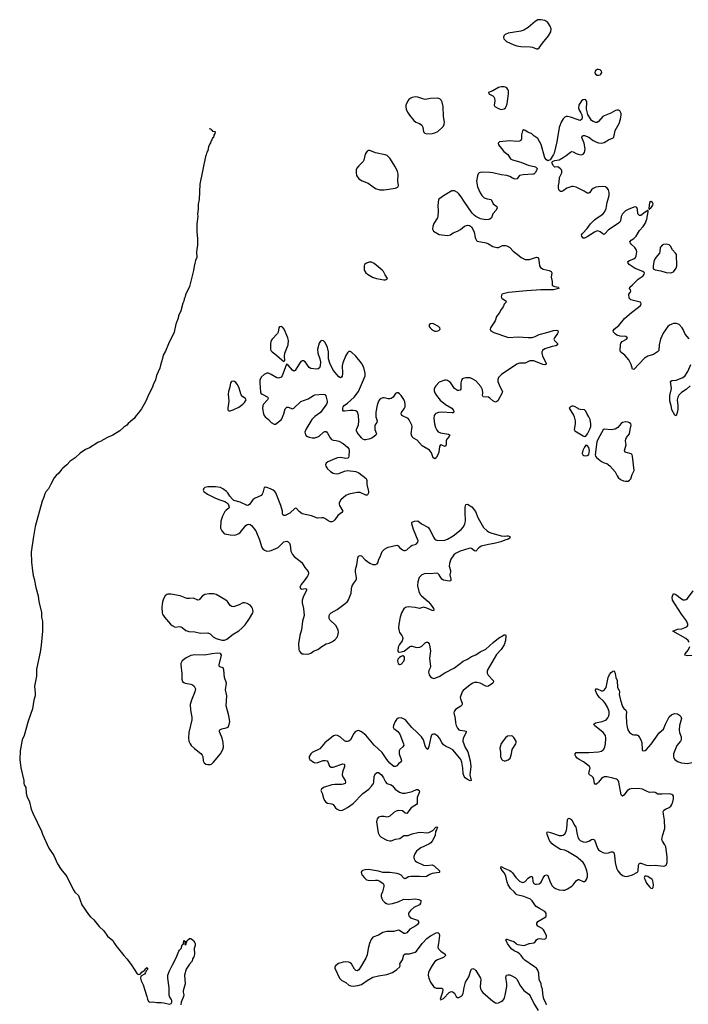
# Model space of a CAD drawing. Header units: inches. Extents: x 1552086 to 1694788, y 812325 to 917226.
# Tile 3 of 109: x 1552086 to 1561561, y 849137 to 863101. Entities that reach past the tile are written whole.
import ezdxf

# ---------------------------------------------------------------- set-up
doc = ezdxf.new("R2010")
doc.units = ezdxf.units.IN
doc.header["$MEASUREMENT"] = 0
for name, color, linetype in [('B5854', 7, 'Continuous'), ('B5855', 7, 'Continuous'), ('B5856', 7, 'Continuous'), ('B5865', 7, 'Continuous'), ('B5866', 7, 'Continuous')]:
    doc.layers.add(name, color=color, linetype=linetype)

msp = doc.modelspace()

# ---------------------------------------------------------------- linework, layer by layer
at = {"layer": 'B5854', "color": 6}
for points, elevation in [([(1553431, 850000), (1553449, 849970), (1553560, 849830), (1553604, 849784), (1553664, 849704), (1553749, 849570), (1553770, 849560), (1553795, 849565), (1553823, 849597), (1553857, 849623), (1553870, 849646), (1553890, 849659), (1553896, 849650), (1553896, 849630), (1553883, 849617), (1553870, 849590), (1553853, 849567), (1553804, 849536), (1553796, 849510), (1553805, 849470), (1553834, 849414), (1553860, 849340), (1553888, 849250), (1553895, 849210), (1553910, 849178), (1553930, 849167), (1553974, 849174), (1554030, 849161), (1554090, 849163), (1554130, 849158), (1554210, 849141), (1554232, 849148), (1554240, 849170), (1554240, 849190), (1554234, 849210), (1554207, 849250), (1554203, 849270), (1554204, 849370), (1554183, 849510), (1554187, 849550), (1554208, 849610), (1554250, 849699), (1554303, 849797), (1554340, 849890), (1554350, 849907), (1554373, 849930), (1554390, 849979), (1554405, 849995), (1554406, 850000)], 700), ([(1554571, 850000), (1554572, 849970), (1554557, 849930), (1554562, 849850), (1554554, 849810), (1554537, 849783), (1554530, 849750), (1554492, 849708), (1554446, 849634), (1554421, 849550), (1554430, 849430), (1554403, 849330), (1554402, 849310), (1554410, 849270), (1554407, 849250), (1554372, 849170), (1554371, 849131)], 700), ([(1554425, 850000), (1554425, 849990), (1554430, 849982), (1554446, 849990), (1554446, 850000)], 700), ([(1557042, 850000), (1557042, 849998), (1557024, 849930), (1557010, 849841), (1556989, 849790), (1556917, 849663), (1556890, 849626), (1556870, 849614), (1556850, 849617), (1556830, 849636), (1556790, 849710), (1556770, 849726), (1556750, 849733), (1556710, 849739), (1556670, 849736), (1556606, 849714), (1556567, 849690), (1556553, 849670), (1556553, 849650), (1556616, 849510), (1556650, 849476), (1556707, 849447), (1556748, 849408), (1556778, 849398), (1556810, 849395), (1556876, 849404), (1556930, 849420), (1557010, 849475), (1557090, 849521), (1557170, 849541), (1557290, 849561), (1557370, 849589), (1557431, 849630), (1557471, 849670), (1557476, 849690), (1557471, 849710), (1557509, 849770), (1557530, 849837), (1557550, 849851), (1557610, 849853), (1557690, 849877), (1557710, 849892), (1557789, 850000)], 800), ([(1558020, 850000), (1558014, 849954), (1558018, 849930), (1558055, 849890), (1558116, 849850), (1558122, 849830), (1558090, 849801), (1558005, 849770), (1557970, 849746), (1557929, 849690), (1557897, 849630), (1557881, 849590), (1557874, 849550), (1557882, 849510), (1557910, 849450), (1557952, 849390), (1557970, 849374), (1557990, 849366), (1558068, 849368), (1558083, 849350), (1558079, 849310), (1558050, 849226), (1558047, 849210), (1558050, 849202), (1558090, 849221), (1558170, 849307), (1558190, 849314), (1558210, 849317), (1558231, 849310), (1558250, 849295), (1558273, 849250), (1558290, 849235), (1558310, 849233), (1558350, 849256), (1558372, 849290), (1558383, 849377), (1558403, 849450), (1558451, 849529), (1558486, 849630), (1558490, 849636), (1558510, 849644), (1558530, 849637), (1558550, 849617), (1558618, 849510), (1558622, 849490), (1558611, 849390), (1558617, 849357), (1558630, 849328), (1558650, 849305), (1558790, 849181), (1558830, 849157), (1558850, 849154), (1558870, 849157), (1558910, 849175), (1558931, 849190), (1558949, 849210), (1558956, 849224), (1558973, 849290), (1558988, 849390), (1558989, 849430), (1558976, 849524), (1558985, 849550), (1559003, 849557), (1559030, 849553), (1559070, 849536), (1559111, 849511), (1559136, 849490), (1559175, 849410), (1559230, 849334), (1559299, 849279), (1559318, 849258), (1559372, 849150), (1559434, 849050)], 800), ([(1559551, 849130), (1559547, 849150), (1559521, 849201), (1559511, 849231), (1559499, 849290), (1559495, 849350), (1559482, 849390), (1559476, 849430), (1559446, 849490), (1559441, 849581), (1559430, 849621), (1559409, 849649), (1559384, 849670), (1559243, 849763), (1559224, 849784), (1559193, 849830), (1559173, 849850), (1559145, 849870), (1559094, 849894), (1559059, 849919), (1559030, 849954), (1558999, 850000)], 800), ([(1559121, 850000), (1559130, 849992), (1559145, 849985), (1559230, 849970), (1559250, 849974), (1559306, 850000)], 800)]:
    msp.add_lwpolyline(points, dxfattribs=dict(at, elevation=elevation))
at = {"layer": 'B5855', "color": 6}
for points, elevation in [([(1554605, 860000), (1554606, 859990), (1554606, 859910), (1554592, 859810), (1554597, 859730), (1554575, 859685), (1554570, 859647), (1554556, 859604), (1554550, 859546), (1554490, 859317), (1554470, 859266), (1554437, 859203), (1554430, 859170), (1554416, 859144), (1554410, 859107), (1554398, 859082), (1554370, 858972), (1554337, 858903), (1554330, 858867), (1554298, 858782), (1554275, 858670), (1554195, 858505), (1554150, 858398), (1554118, 858342), (1554110, 858297), (1554079, 858201), (1554070, 858161), (1554023, 858057), (1554010, 857993), (1553979, 857921), (1553970, 857890), (1553921, 857799), (1553870, 857682), (1553810, 857583), (1553770, 857526), (1553734, 857486), (1553710, 857447), (1553655, 857405), (1553624, 857376), (1553604, 857350), (1553560, 857320), (1553505, 857270), (1553405, 857210), (1553339, 857181), (1553260, 857140), (1553249, 857130), (1553195, 857105), (1553073, 857030), (1553016, 857004), (1552945, 856955), (1552870, 856886), (1552802, 856838), (1552756, 856790), (1552697, 856743), (1552677, 856723), (1552641, 856670), (1552603, 856637), (1552576, 856604), (1552525, 856515), (1552496, 856450), (1552456, 856404), (1552443, 856377), (1552430, 856330), (1552405, 856275), (1552305, 855915), (1552275, 855745), (1552249, 855550), (1552254, 855410), (1552266, 855286), (1552278, 855218), (1552293, 855170), (1552314, 855050), (1552349, 854930), (1552356, 854850), (1552394, 854694), (1552397, 854630), (1552408, 854570), (1552407, 854430), (1552390, 854230), (1552378, 854130), (1552326, 853890), (1552322, 853790), (1552297, 853650), (1552306, 853550), (1552303, 853510), (1552286, 853450), (1552267, 853330), (1552205, 853155), (1552148, 852950), (1552122, 852890), (1552090, 852730), (1552086, 852610), (1552103, 852490), (1552143, 852310), (1552143, 852270), (1552149, 852250), (1552172, 852210), (1552177, 852130), (1552188, 852090), (1552223, 852010), (1552250, 851906), (1552270, 851850), (1552394, 851594), (1552408, 851548), (1552500, 851350), (1552570, 851250), (1552623, 851130), (1552672, 851050), (1552752, 850952), (1552844, 850764), (1552869, 850729), (1552919, 850679), (1552966, 850550), (1553061, 850410), (1553090, 850377), (1553136, 850336), (1553210, 850241), (1553278, 850178), (1553330, 850103), (1553404, 850044), (1553431, 850000)], 700), ([(1558546, 860000), (1558561, 859970), (1558570, 859961), (1558696, 859936), (1558730, 859922), (1558790, 859886), (1558849, 859869), (1558870, 859871), (1558930, 859897), (1558970, 859898), (1558990, 859893), (1559030, 859869), (1559077, 859817), (1559137, 859777), (1559191, 859730), (1559210, 859717), (1559250, 859702), (1559310, 859701), (1559410, 859734), (1559427, 859730), (1559436, 859716), (1559442, 859690), (1559451, 859611), (1559467, 859587), (1559505, 859565), (1559590, 859543), (1559618, 859530), (1559626, 859510), (1559620, 859450), (1559630, 859390), (1559630, 859330), (1559670, 859317), (1559718, 859310), (1559724, 859304), (1559728, 859290), (1559650, 859268), (1559470, 859268), (1559270, 859254), (1559011, 859230), (1558921, 859210), (1558911, 859170), (1558921, 859150), (1558978, 859110), (1558976, 859090), (1558952, 859068), (1558937, 859030), (1558909, 858990), (1558883, 858937), (1558842, 858890), (1558822, 858830), (1558757, 858730), (1558753, 858710), (1558765, 858690), (1558807, 858667), (1559013, 858593), (1559150, 858603), (1559290, 858594), (1559350, 858596), (1559390, 858609), (1559450, 858637), (1559556, 858664), (1559650, 858693), (1559690, 858699), (1559712, 858692), (1559717, 858670), (1559709, 858650), (1559664, 858590), (1559655, 858570), (1559664, 858550), (1559706, 858510), (1559709, 858490), (1559685, 858475), (1559630, 858467), (1559528, 858432), (1559497, 858410), (1559485, 858390), (1559484, 858370), (1559494, 858330), (1559549, 858230), (1559546, 858214), (1559530, 858208), (1559501, 858210), (1559370, 858264), (1559316, 858264), (1559250, 858232), (1559170, 858229), (1559130, 858214), (1558913, 858067), (1558873, 858027), (1558863, 857997), (1558862, 857970), (1558890, 857897), (1558927, 857830), (1558925, 857810), (1558862, 857698), (1558850, 857685), (1558830, 857679), (1558810, 857684), (1558790, 857697), (1558750, 857734), (1558730, 857746), (1558654, 857754), (1558645, 857770), (1558650, 857810), (1558646, 857850), (1558620, 857900), (1558550, 857980), (1558510, 858004), (1558470, 858021), (1558410, 858024), (1558370, 858013), (1558357, 858003), (1558348, 857990), (1558338, 857950), (1558338, 857862), (1558330, 857846), (1558310, 857840), (1558290, 857844), (1558250, 857872), (1558190, 857957), (1558150, 857984), (1558130, 857991), (1558110, 857991), (1558030, 857962), (1557985, 857910), (1557961, 857870), (1557959, 857839), (1557969, 857810), (1557995, 857770), (1558047, 857707), (1558122, 857642), (1558210, 857590), (1558230, 857570), (1558237, 857543), (1558233, 857527), (1558216, 857524), (1558070, 857533), (1558019, 857530), (1557984, 857516), (1557972, 857508), (1557962, 857490), (1557955, 857450), (1557966, 857370), (1557978, 857318), (1557998, 857278), (1558018, 857258), (1558050, 857243), (1558163, 857223), (1558182, 857210), (1558172, 857190), (1558140, 857150), (1558131, 857130), (1558129, 857071), (1558123, 857057), (1558110, 857048), (1558070, 857068), (1558050, 857070), (1558033, 857050), (1558024, 856970), (1558014, 856930), (1557990, 856886), (1557970, 856875), (1557947, 856887), (1557920, 856960), (1557895, 856995), (1557790, 857058), (1557717, 857137), (1557666, 857166), (1557647, 857187), (1557635, 857230), (1557646, 857330), (1557643, 857350), (1557626, 857390), (1557606, 857426), (1557590, 857445), (1557510, 857484), (1557502, 857490), (1557491, 857510), (1557495, 857530), (1557541, 857590), (1557547, 857610), (1557549, 857650), (1557543, 857683), (1557530, 857713), (1557490, 857771), (1557470, 857795), (1557450, 857809), (1557430, 857811), (1557410, 857799), (1557378, 857750), (1557350, 857728), (1557330, 857722), (1557310, 857724), (1557250, 857739), (1557230, 857739), (1557210, 857731), (1557185, 857710), (1557170, 857689), (1557150, 857636), (1557133, 857533), (1557133, 857470), (1557153, 857410), (1557149, 857390), (1557121, 857350), (1557117, 857330), (1557121, 857290), (1557142, 857230), (1557134, 857210), (1557076, 857164), (1557033, 857150), (1556990, 857143), (1556970, 857145), (1556950, 857153), (1556929, 857169), (1556868, 857248), (1556858, 857270), (1556858, 857290), (1556885, 857355), (1556892, 857408), (1556888, 857488), (1556874, 857534), (1556850, 857553), (1556810, 857560), (1556770, 857561), (1556690, 857547), (1556675, 857550), (1556665, 857565), (1556664, 857590), (1556668, 857610), (1556683, 857630), (1556730, 857664), (1556825, 857750), (1556887, 857830), (1556974, 858026), (1556982, 858050), (1556982, 858090), (1556961, 858170), (1556929, 858230), (1556850, 858331), (1556790, 858386), (1556770, 858396), (1556750, 858395), (1556730, 858375), (1556710, 858339), (1556664, 858236), (1556658, 858190), (1556660, 858090), (1556654, 858046), (1556647, 858033), (1556630, 858024), (1556610, 858034), (1556530, 858130), (1556480, 858230), (1556464, 858290), (1556460, 858390), (1556450, 858453), (1556430, 858497), (1556410, 858527), (1556390, 858546), (1556370, 858551), (1556350, 858542), (1556330, 858513), (1556308, 858430), (1556310, 858370), (1556341, 858290), (1556349, 858250), (1556344, 858190), (1556334, 858166), (1556315, 858150), (1556290, 858147), (1556210, 858153), (1556188, 858168), (1556130, 858249), (1556110, 858264), (1556090, 858265), (1556070, 858252), (1556050, 858227), (1555990, 858125), (1555970, 858117), (1555950, 858129), (1555890, 858200), (1555865, 858215), (1555805, 858050), (1555789, 858031), (1555770, 858020), (1555750, 858017), (1555730, 858022), (1555650, 858071), (1555610, 858086), (1555590, 858086), (1555550, 858070), (1555506, 858030), (1555490, 857990), (1555487, 857950), (1555498, 857818), (1555505, 857805), (1555523, 857790), (1555602, 857750), (1555609, 857730), (1555596, 857710), (1555540, 857650), (1555531, 857630), (1555527, 857587), (1555541, 857510), (1555549, 857489), (1555564, 857470), (1555611, 857431), (1555650, 857389), (1555690, 857364), (1555710, 857363), (1555790, 857424), (1555801, 857439), (1555830, 857512), (1555850, 857581), (1555870, 857604), (1555890, 857604), (1555950, 857584), (1555970, 857592), (1556070, 857685), (1556174, 857726), (1556250, 857773), (1556270, 857779), (1556388, 857788), (1556410, 857785), (1556425, 857765), (1556441, 857690), (1556441, 857670), (1556432, 857650), (1556350, 857531), (1556270, 857475), (1556227, 857430), (1556140, 857290), (1556128, 857250), (1556134, 857214), (1556150, 857197), (1556190, 857179), (1556230, 857169), (1556270, 857169), (1556310, 857183), (1556330, 857196), (1556390, 857252), (1556410, 857260), (1556430, 857260), (1556450, 857236), (1556484, 857170), (1556506, 857146), (1556530, 857137), (1556573, 857133), (1556610, 857123), (1556670, 857090), (1556730, 857039), (1556750, 857013), (1556755, 856990), (1556750, 856910), (1556746, 856894), (1556737, 856883), (1556710, 856877), (1556630, 856890), (1556590, 856886), (1556550, 856875), (1556454, 856830), (1556427, 856810), (1556419, 856790), (1556424, 856770), (1556450, 856733), (1556490, 856694), (1556530, 856672), (1556570, 856659), (1556610, 856663), (1556690, 856698), (1556730, 856706), (1556850, 856695), (1556890, 856677), (1556994, 856594), (1557002, 856582), (1557007, 856567), (1557006, 856510), (1557030, 856410), (1557028, 856390), (1557016, 856364), (1557010, 856359), (1556990, 856359), (1556910, 856395), (1556870, 856398), (1556750, 856374), (1556707, 856353), (1556639, 856290), (1556614, 856250), (1556612, 856230), (1556618, 856210), (1556663, 856130), (1556653, 856110), (1556614, 856086), (1556595, 856070), (1556553, 856007), (1556535, 855990), (1556510, 855982), (1556490, 855982), (1556468, 855990), (1556410, 856027), (1556390, 856035), (1556370, 856038), (1556306, 856034), (1556223, 856063), (1556090, 856095), (1556045, 856125), (1556010, 856171), (1555990, 856175), (1555916, 856104), (1555850, 856070), (1555828, 856068), (1555817, 856077), (1555811, 856090), (1555808, 856130), (1555786, 856210), (1555718, 856390), (1555703, 856410), (1555679, 856430), (1555641, 856450), (1555590, 856468), (1555568, 856472), (1555550, 856465), (1555530, 856390), (1555522, 856370), (1555508, 856352), (1555415, 856310), (1555390, 856293), (1555369, 856270), (1555349, 856231), (1555330, 856215), (1555310, 856212), (1555210, 856257), (1555122, 856282), (1555100, 856300), (1555062, 856342), (1555034, 856390), (1555017, 856410), (1554963, 856450), (1554930, 856465), (1554863, 856477), (1554750, 856476), (1554710, 856465), (1554692, 856450), (1554690, 856442), (1554688, 856430), (1554697, 856410), (1554747, 856370), (1554850, 856319), (1554910, 856295), (1554991, 856270), (1555015, 856255), (1555036, 856236), (1555043, 856223), (1555056, 856190), (1555050, 856175), (1555013, 856147), (1554994, 856126), (1554961, 856059), (1554938, 855990), (1554933, 855890), (1554952, 855850), (1554979, 855819), (1554995, 855810), (1555070, 855794), (1555130, 855791), (1555161, 855799), (1555190, 855813), (1555210, 855830), (1555290, 855928), (1555310, 855940), (1555330, 855945), (1555350, 855942), (1555370, 855930), (1555433, 855853), (1555484, 855724), (1555517, 855617), (1555530, 855596), (1555556, 855576), (1555590, 855566), (1555630, 855569), (1555650, 855575), (1555750, 855617), (1555830, 855694), (1555850, 855703), (1555870, 855704), (1555890, 855695), (1555910, 855675), (1555921, 855650), (1555930, 855564), (1555950, 855518), (1555975, 855490), (1556082, 855402), (1556126, 855330), (1556174, 855274), (1556180, 855250), (1556176, 855230), (1556166, 855210), (1556118, 855142), (1556074, 855090), (1556063, 855070), (1556058, 855050), (1556070, 855031), (1556086, 855026), (1556130, 855033), (1556150, 855030), (1556150, 855009), (1556103, 854910), (1556091, 854870), (1556091, 854830), (1556110, 854750), (1556119, 854650), (1556094, 854570), (1556080, 854450), (1556054, 854370), (1556039, 854250), (1556040, 854170), (1556048, 854150), (1556070, 854124), (1556090, 854110), (1556108, 854108), (1556170, 854104), (1556190, 854106), (1556210, 854115), (1556250, 854144), (1556312, 854170), (1556370, 854213), (1556430, 854248), (1556470, 854260), (1556517, 854283), (1556550, 854305), (1556589, 854351), (1556606, 854410), (1556599, 854450), (1556565, 854510), (1556480, 854590), (1556471, 854610), (1556470, 854650), (1556479, 854670), (1556501, 854690), (1556585, 854735), (1556700, 854820), (1556730, 854848), (1556747, 854873), (1556785, 854970), (1556790, 855030), (1556799, 855070), (1556819, 855110), (1556850, 855150), (1556858, 855170), (1556860, 855190), (1556847, 855267), (1556846, 855306), (1556863, 855370), (1556880, 855470), (1556888, 855492), (1556910, 855501), (1556930, 855496), (1556981, 855441), (1557050, 855392), (1557090, 855376), (1557130, 855373), (1557150, 855384), (1557160, 855400), (1557176, 855450), (1557196, 855484), (1557223, 855557), (1557257, 855590), (1557289, 855611), (1557310, 855619), (1557430, 855647), (1557450, 855639), (1557475, 855610), (1557510, 855581), (1557530, 855572), (1557550, 855572), (1557570, 855581), (1557630, 855637), (1557650, 855648), (1557690, 855657), (1557710, 855669), (1557730, 855690), (1557733, 855710), (1557667, 855870), (1557643, 855950), (1557643, 855970), (1557650, 855977), (1557682, 855990), (1557730, 855994), (1557782, 855950), (1557870, 855902), (1557899, 855870), (1557950, 855763), (1557970, 855733), (1557983, 855723), (1558010, 855715), (1558110, 855718), (1558150, 855734), (1558230, 855781), (1558340, 855870), (1558375, 855910), (1558395, 855950), (1558403, 855990), (1558397, 856123), (1558400, 856190), (1558410, 856224), (1558430, 856229), (1558492, 856192), (1558545, 856125), (1558579, 856039), (1558600, 856000), (1558661, 855901), (1558710, 855851), (1558730, 855837), (1558764, 855824), (1558910, 855783), (1558950, 855778), (1558990, 855782), (1559010, 855780), (1559033, 855770), (1559030, 855750), (1559010, 855733), (1558959, 855721), (1558903, 855697), (1558810, 855672), (1558730, 855659), (1558626, 855634), (1558592, 855610), (1558550, 855563), (1558530, 855567), (1558490, 855600), (1558470, 855604), (1558450, 855602), (1558330, 855564), (1558261, 855530), (1558238, 855510), (1558197, 855450), (1558176, 855390), (1558173, 855350), (1558191, 855290), (1558191, 855270), (1558180, 855230), (1558194, 855166), (1558195, 855150), (1558190, 855141), (1558170, 855140), (1558090, 855152), (1558070, 855166), (1558030, 855230), (1558010, 855247), (1557990, 855252), (1557910, 855242), (1557830, 855246), (1557786, 855230), (1557749, 855190), (1557729, 855129), (1557723, 855070), (1557741, 854990), (1557763, 854950), (1557781, 854930), (1557875, 854850), (1557909, 854810), (1557948, 854750), (1557955, 854725), (1557950, 854717), (1557930, 854721), (1557855, 854755), (1557810, 854768), (1557750, 854752), (1557690, 854765), (1557590, 854772), (1557555, 854765), (1557530, 854747), (1557499, 854690), (1557479, 854630), (1557460, 854530), (1557456, 854476), (1557462, 854430), (1557470, 854410), (1557500, 854370), (1557510, 854350), (1557514, 854326), (1557506, 854294), (1557470, 854242), (1557450, 854200), (1557443, 854150), (1557450, 854137), (1557470, 854130), (1557533, 854147), (1557610, 854209), (1557630, 854215), (1557650, 854215), (1557710, 854197), (1557758, 854202), (1557784, 854216), (1557830, 854263), (1557850, 854274), (1557870, 854273), (1557887, 854250), (1557894, 854230), (1557906, 854150), (1557893, 854047), (1557906, 853930), (1557903, 853910), (1557884, 853870), (1557880, 853850), (1557883, 853830), (1557889, 853810), (1557910, 853781), (1557930, 853766), (1557950, 853760), (1557970, 853761), (1558030, 853785), (1558110, 853838), (1558250, 853908), (1558370, 854004), (1558430, 854030), (1558489, 854071), (1558550, 854095), (1558610, 854138), (1558690, 854176), (1558794, 854270), (1558870, 854329), (1558950, 854375), (1558970, 854375), (1558974, 854370), (1558970, 854297), (1558950, 854234), (1558908, 854170), (1558844, 854096), (1558712, 853870), (1558709, 853850), (1558712, 853832), (1558724, 853804), (1558794, 853730), (1558801, 853710), (1558792, 853690), (1558730, 853650), (1558710, 853646), (1558690, 853651), (1558610, 853690), (1558570, 853702), (1558530, 853700), (1558510, 853694), (1558471, 853669), (1558370, 853590), (1558357, 853570), (1558329, 853490), (1558331, 853470), (1558356, 853410), (1558356, 853390), (1558350, 853379), (1558336, 853364), (1558263, 853317), (1558241, 853290), (1558238, 853270), (1558258, 853190), (1558262, 853130), (1558273, 853090), (1558290, 853054), (1558310, 853032), (1558325, 853025), (1558396, 853016), (1558412, 853010), (1558411, 852990), (1558370, 852910), (1558368, 852870), (1558399, 852779), (1558437, 852717), (1558472, 852592), (1558481, 852510), (1558466, 852390), (1558485, 852310), (1558470, 852305), (1558430, 852325), (1558399, 852350), (1558385, 852370), (1558373, 852410), (1558365, 852485), (1558350, 852570), (1558337, 852610), (1558324, 852630), (1558224, 852744), (1558190, 852766), (1558119, 852799), (1558090, 852819), (1558068, 852848), (1558036, 852910), (1558010, 852941), (1557970, 852967), (1557950, 852970), (1557934, 852966), (1557924, 852956), (1557912, 852928), (1557885, 852795), (1557870, 852751), (1557850, 852763), (1557846, 852770), (1557830, 852804), (1557807, 852887), (1557779, 852930), (1557721, 852990), (1557642, 853062), (1557573, 853150), (1557553, 853170), (1557527, 853187), (1557490, 853198), (1557450, 853194), (1557424, 853176), (1557405, 853150), (1557381, 853090), (1557380, 853070), (1557389, 853050), (1557445, 853005), (1557471, 852970), (1557527, 852830), (1557528, 852812), (1557517, 852790), (1557472, 852750), (1557463, 852730), (1557465, 852690), (1557493, 852610), (1557496, 852590), (1557483, 852570), (1557454, 852546), (1557430, 852517), (1557412, 852508), (1557390, 852511), (1557370, 852524), (1557330, 852559), (1557289, 852609), (1557225, 852710), (1557111, 852811), (1556990, 852954), (1556930, 853002), (1556890, 853019), (1556870, 853018), (1556840, 853000), (1556822, 852978), (1556774, 852890), (1556750, 852870), (1556730, 852864), (1556710, 852865), (1556690, 852876), (1556630, 852924), (1556590, 852948), (1556566, 852954), (1556535, 852945), (1556410, 852847), (1556338, 852762), (1556231, 852709), (1556211, 852690), (1556189, 852650), (1556187, 852630), (1556197, 852610), (1556250, 852570), (1556270, 852562), (1556310, 852567), (1556387, 852593), (1556416, 852596), (1556441, 852590), (1556454, 852574), (1556475, 852515), (1556499, 852499), (1556530, 852500), (1556666, 852546), (1556683, 852543), (1556690, 852537), (1556689, 852510), (1556659, 852430), (1556654, 852390), (1556663, 852363), (1556697, 852310), (1556704, 852290), (1556700, 852270), (1556670, 852257), (1556650, 852253), (1556550, 852256), (1556510, 852250), (1556391, 852210), (1556361, 852190), (1556354, 852170), (1556374, 852134), (1556390, 852063), (1556407, 852027), (1556425, 852005), (1556450, 851988), (1556510, 851981), (1556530, 851972), (1556563, 851923), (1556585, 851905), (1556612, 851892), (1556650, 851888), (1556690, 851903), (1556730, 851927), (1556810, 851987), (1556951, 852129), (1557032, 852188), (1557071, 852230), (1557099, 852270), (1557105, 852290), (1557110, 852370), (1557129, 852410), (1557150, 852426), (1557170, 852425), (1557211, 852390), (1557243, 852350), (1557271, 852291), (1557290, 852270), (1557351, 852250), (1557370, 852235), (1557407, 852187), (1557470, 852145), (1557510, 852132), (1557550, 852130), (1557650, 852155), (1557710, 852185), (1557730, 852184), (1557745, 852170), (1557751, 852150), (1557721, 852070), (1557717, 851983), (1557708, 851970), (1557636, 851924), (1557570, 851845), (1557550, 851849), (1557510, 851882), (1557450, 851884), (1557423, 851877), (1557390, 851858), (1557330, 851806), (1557310, 851796), (1557290, 851793), (1557250, 851801), (1557210, 851802), (1557173, 851790), (1557153, 851770), (1557145, 851750), (1557144, 851724), (1557168, 851570), (1557186, 851530), (1557210, 851507), (1557290, 851467), (1557330, 851454), (1557350, 851454), (1557410, 851478), (1557475, 851490), (1557531, 851529), (1557590, 851532), (1557646, 851554), (1557730, 851574), (1557770, 851577), (1557850, 851568), (1557885, 851575), (1557939, 851601), (1557984, 851650), (1557994, 851654), (1558007, 851650), (1557993, 851610), (1557980, 851590), (1557976, 851530), (1557931, 851450), (1557912, 851428), (1557885, 851410), (1557770, 851356), (1557732, 851330), (1557711, 851310), (1557684, 851270), (1557672, 851232), (1557672, 851212), (1557690, 851173), (1557710, 851156), (1557810, 851112), (1557850, 851105), (1557930, 851114), (1557962, 851102), (1558033, 851030), (1558036, 851010), (1558032, 851008), (1557930, 850992), (1557900, 850980), (1557851, 850949), (1557830, 850944), (1557750, 850952), (1557629, 850951), (1557596, 850944), (1557550, 850917), (1557530, 850927), (1557490, 850970), (1557465, 850985), (1557434, 850994), (1557333, 851007), (1557230, 851008), (1557170, 851025), (1557030, 851051), (1556975, 851045), (1556946, 851034), (1556936, 851024), (1556927, 851010), (1556929, 850990), (1556937, 850970), (1556970, 850929), (1557003, 850903), (1557050, 850891), (1557130, 850900), (1557156, 850896), (1557190, 850883), (1557235, 850850), (1557246, 850830), (1557245, 850810), (1557226, 850734), (1557209, 850690), (1557208, 850668), (1557217, 850637), (1557233, 850610), (1557261, 850581), (1557286, 850566), (1557310, 850559), (1557370, 850567), (1557450, 850591), (1557530, 850629), (1557590, 850626), (1557692, 850632), (1557744, 850624), (1557770, 850611), (1557772, 850590), (1557765, 850570), (1557750, 850550), (1557672, 850508), (1557623, 850470), (1557597, 850430), (1557594, 850410), (1557599, 850390), (1557625, 850365), (1557724, 850330), (1557740, 850310), (1557740, 850290), (1557724, 850270), (1557698, 850250), (1557615, 850205), (1557571, 850149), (1557550, 850140), (1557530, 850143), (1557470, 850183), (1557450, 850188), (1557390, 850169), (1557290, 850170), (1557230, 850155), (1557170, 850120), (1557092, 850088), (1557065, 850055), (1557042, 850000)], 800), ([(1560000, 857585), (1559950, 857615), (1559930, 857622), (1559910, 857620), (1559890, 857613), (1559875, 857590), (1559934, 857494), (1559944, 857470), (1559956, 857410), (1559958, 857370), (1559942, 857290), (1559955, 857270), (1560000, 857242)], 900), ([(1560000, 852620), (1559987, 852630), (1559969, 852650), (1559960, 852670), (1559956, 852690), (1559972, 852708), (1560000, 852708)], 800), ([(1560000, 851210), (1559990, 851218), (1559850, 851306), (1559810, 851322), (1559750, 851335), (1559659, 851390), (1559630, 851415), (1559601, 851450), (1559589, 851470), (1559561, 851550), (1559556, 851570), (1559561, 851579), (1559576, 851584), (1559610, 851576), (1559730, 851529), (1559770, 851529), (1559790, 851538), (1559810, 851556), (1559831, 851590), (1559839, 851630), (1559848, 851752), (1559854, 851766), (1559870, 851775), (1559890, 851770), (1559910, 851753), (1559944, 851684), (1559966, 851650), (1559974, 851630), (1559982, 851570), (1559996, 851510), (1560000, 851501)], 800), ([(1559306, 850000), (1559310, 850002), (1559372, 850008), (1559390, 850023), (1559408, 850052), (1559430, 850067), (1559451, 850071), (1559517, 850063), (1559541, 850070), (1559552, 850088), (1559551, 850109), (1559523, 850170), (1559510, 850192), (1559490, 850212), (1559427, 850247), (1559413, 850270), (1559413, 850290), (1559429, 850311), (1559540, 850380), (1559548, 850392), (1559548, 850430), (1559530, 850455), (1559454, 850494), (1559405, 850525), (1559386, 850546), (1559350, 850605), (1559323, 850630), (1559230, 850665), (1559133, 850690), (1559120, 850700), (1559094, 850734), (1559042, 850782), (1559007, 850830), (1558993, 850870), (1558976, 850956), (1558956, 850996), (1558927, 851030), (1558906, 851070), (1558907, 851090), (1558961, 851061), (1559030, 851035), (1559050, 851022), (1559070, 851002), (1559116, 850936), (1559145, 850905), (1559170, 850884), (1559210, 850866), (1559230, 850868), (1559250, 850880), (1559290, 850928), (1559310, 850942), (1559330, 850951), (1559342, 850950), (1559350, 850948), (1559355, 850935), (1559358, 850878), (1559371, 850851), (1559390, 850841), (1559410, 850839), (1559450, 850846), (1559478, 850870), (1559505, 850930), (1559530, 850963), (1559554, 850974), (1559570, 850963), (1559602, 850870), (1559630, 850819), (1559650, 850799), (1559680, 850780), (1559730, 850762), (1559790, 850756), (1559810, 850758), (1559850, 850773), (1559910, 850812), (1559929, 850831), (1559970, 850888), (1559990, 850904), (1560000, 850905)], 800), ([(1557789, 850000), (1557797, 850010), (1557856, 850070), (1557910, 850110), (1557990, 850152), (1558010, 850156), (1558030, 850139), (1558034, 850114), (1558020, 850000)], 800), ([(1554406, 850000), (1554410, 850041), (1554434, 850030), (1554425, 850010), (1554425, 850000)], 700), ([(1554446, 850000), (1554446, 850014), (1554450, 850014), (1554458, 850042), (1554490, 850072), (1554510, 850072), (1554530, 850058), (1554550, 850041), (1554570, 850010), (1554571, 850000)], 700), ([(1558999, 850000), (1558993, 850010), (1558975, 850050), (1558980, 850060), (1558990, 850063), (1559041, 850041), (1559090, 850028), (1559121, 850000)], 800)]:
    msp.add_lwpolyline(points, dxfattribs=dict(at, elevation=elevation))
for points, elevation in [([(1557039, 859661), (1557000, 859650), (1556974, 859630), (1556968, 859610), (1556966, 859550), (1556991, 859510), (1557013, 859490), (1557086, 859450), (1557144, 859430), (1557247, 859413), (1557270, 859414), (1557290, 859421), (1557299, 859430), (1557263, 859483), (1557241, 859530), (1557223, 859550), (1557110, 859644), (1557070, 859660)], 800), ([(1557930, 858792), (1557907, 858790), (1557890, 858775), (1557889, 858750), (1557902, 858730), (1557922, 858710), (1557950, 858692), (1557970, 858686), (1557990, 858684), (1558010, 858688), (1558026, 858694), (1558044, 858710), (1558042, 858730), (1558021, 858750), (1557950, 858787)], 800), ([(1555790, 858751), (1555770, 858746), (1555758, 858730), (1555749, 858670), (1555741, 858650), (1555665, 858570), (1555651, 858550), (1555642, 858510), (1555641, 858430), (1555646, 858410), (1555662, 858390), (1555702, 858362), (1555830, 858255), (1555839, 858261), (1555842, 858270), (1555838, 858330), (1555844, 858370), (1555891, 858490), (1555897, 858550), (1555888, 858590), (1555836, 858710), (1555810, 858741)], 800), ([(1555110, 857975), (1555088, 857972), (1555075, 857950), (1555066, 857890), (1555043, 857830), (1555041, 857790), (1555048, 857692), (1555035, 857590), (1555036, 857570), (1555050, 857556), (1555070, 857556), (1555110, 857566), (1555190, 857608), (1555250, 857649), (1555271, 857670), (1555293, 857710), (1555286, 857730), (1555250, 857753), (1555223, 857783), (1555190, 857890), (1555170, 857931), (1555150, 857957), (1555130, 857970)], 800), ([(1554770, 854961), (1554710, 854950), (1554670, 854926), (1554630, 854872), (1554610, 854869), (1554550, 854895), (1554490, 854891), (1554454, 854894), (1554359, 854930), (1554230, 854956), (1554185, 854955), (1554170, 854950), (1554147, 854930), (1554123, 854890), (1554110, 854844), (1554100, 854770), (1554105, 854690), (1554110, 854670), (1554137, 854630), (1554223, 854530), (1554246, 854510), (1554290, 854488), (1554350, 854495), (1554370, 854493), (1554390, 854482), (1554440, 854440), (1554484, 854424), (1554570, 854421), (1554650, 854403), (1554750, 854406), (1554786, 854390), (1554828, 854348), (1554870, 854324), (1554950, 854302), (1554990, 854302), (1555022, 854318), (1555110, 854386), (1555190, 854432), (1555236, 854470), (1555279, 854521), (1555342, 854610), (1555388, 854690), (1555393, 854707), (1555392, 854730), (1555386, 854750), (1555376, 854770), (1555350, 854799), (1555310, 854821), (1555270, 854832), (1555250, 854829), (1555197, 854803), (1555130, 854780), (1555110, 854775), (1555090, 854778), (1555070, 854794), (1555033, 854850), (1555009, 854869), (1554870, 854949), (1554830, 854959)], 800), ([(1554890, 854119), (1554810, 854110), (1554710, 854090), (1554570, 854092), (1554510, 854082), (1554443, 854050), (1554390, 854010), (1554370, 853970), (1554368, 853950), (1554384, 853830), (1554383, 853750), (1554394, 853714), (1554410, 853699), (1554431, 853691), (1554510, 853679), (1554535, 853670), (1554558, 853650), (1554575, 853610), (1554569, 853570), (1554520, 853450), (1554504, 853390), (1554505, 853310), (1554525, 853210), (1554526, 853170), (1554483, 852990), (1554477, 852917), (1554483, 852870), (1554501, 852830), (1554516, 852810), (1554564, 852764), (1554653, 852693), (1554673, 852670), (1554682, 852650), (1554688, 852588), (1554700, 852560), (1554722, 852542), (1554750, 852536), (1554790, 852539), (1554810, 852547), (1554833, 852570), (1554932, 852690), (1554963, 852750), (1554974, 852786), (1554971, 852850), (1554957, 852910), (1554921, 852990), (1554915, 853010), (1554921, 853030), (1554950, 853046), (1555010, 853056), (1555038, 853070), (1555056, 853104), (1555062, 853150), (1555049, 853230), (1555010, 853370), (1555022, 853510), (1555003, 853597), (1555015, 853690), (1554990, 853770), (1554981, 853881), (1554970, 853909), (1554924, 853924), (1554915, 853935), (1554911, 853950), (1554944, 854090), (1554931, 854111)], 800), ([(1557510, 854079), (1557490, 854072), (1557470, 854058), (1557447, 854030), (1557441, 854010), (1557450, 853970), (1557470, 853955), (1557490, 853960), (1557530, 854004), (1557541, 854030), (1557539, 854059), (1557530, 854074), (1557518, 854078)], 800), ([(1559050, 852947), (1559001, 852939), (1558970, 852918), (1558910, 852836), (1558890, 852770), (1558902, 852710), (1558898, 852650), (1558915, 852615), (1558930, 852600), (1558952, 852592), (1558970, 852590), (1559010, 852605), (1559035, 852630), (1559054, 852690), (1559064, 852750), (1559116, 852830), (1559122, 852850), (1559121, 852870), (1559090, 852921), (1559070, 852941)], 900)]:
    msp.add_lwpolyline(points, close=True, dxfattribs=dict(at, elevation=elevation))
at = {"layer": 'B5856', "color": 6, "elevation": 800}
for points in [[(1559470, 863101), (1559430, 863098), (1559390, 863074), (1559290, 862990), (1559230, 862951), (1559190, 862938), (1559010, 862910), (1558966, 862890), (1558946, 862870), (1558940, 862850), (1558947, 862830), (1558985, 862790), (1559090, 862744), (1559130, 862732), (1559190, 862723), (1559318, 862718), (1559352, 862712), (1559409, 862690), (1559430, 862688), (1559450, 862703), (1559493, 862770), (1559579, 862870), (1559612, 862930), (1559616, 862970), (1559606, 863010), (1559570, 863059), (1559526, 863090)], [(1558950, 862151), (1558910, 862150), (1558870, 862138), (1558790, 862093), (1558728, 862070), (1558734, 862050), (1558790, 862022), (1558807, 862007), (1558817, 861990), (1558820, 861950), (1558810, 861890), (1558821, 861870), (1558870, 861840), (1558910, 861828), (1558950, 861837), (1558970, 861850), (1558982, 861870), (1558992, 861908), (1559012, 862050), (1559013, 862090), (1559006, 862110), (1558990, 862133), (1558970, 862146)], [(1557690, 862007), (1557650, 862000), (1557627, 861990), (1557601, 861970), (1557585, 861950), (1557560, 861890), (1557557, 861863), (1557561, 861830), (1557583, 861790), (1557610, 861746), (1557672, 861670), (1557698, 861650), (1557750, 861628), (1557784, 861604), (1557797, 861577), (1557809, 861510), (1557826, 861490), (1557850, 861481), (1557930, 861487), (1557970, 861495), (1558010, 861515), (1558072, 861570), (1558090, 861592), (1558102, 861618), (1558107, 861650), (1558094, 861730), (1558086, 861870), (1558073, 861933), (1558060, 861960), (1558040, 861980), (1558010, 861987), (1557910, 861984), (1557830, 861971), (1557797, 861977), (1557730, 862002)], [(1557050, 861247), (1557030, 861247), (1557010, 861235), (1556984, 861196), (1556964, 861110), (1556955, 861090), (1556890, 861030), (1556864, 860996), (1556856, 860970), (1556852, 860930), (1556860, 860890), (1556890, 860846), (1556938, 860818), (1557023, 860783), (1557130, 860709), (1557190, 860688), (1557250, 860689), (1557410, 860714), (1557430, 860719), (1557448, 860732), (1557452, 860748), (1557445, 860810), (1557449, 860910), (1557440, 860950), (1557410, 861010), (1557330, 861138), (1557294, 861174), (1557265, 861185), (1557130, 861211)]]:
    msp.add_lwpolyline(points, close=True, dxfattribs=at)
at = {"layer": 'B5856', "color": 6}
for points, elevation in [([(1560000, 861680), (1559890, 861720), (1559850, 861729), (1559830, 861726), (1559810, 861717), (1559790, 861697), (1559760, 861650), (1559731, 861570), (1559697, 861370), (1559677, 861290), (1559662, 861210), (1559653, 861187), (1559606, 861114), (1559578, 861102), (1559570, 861101), (1559550, 861112), (1559530, 861143), (1559475, 861330), (1559430, 861415), (1559370, 861456), (1559344, 861484), (1559287, 861507), (1559250, 861531), (1559230, 861537), (1559210, 861527), (1559198, 861470), (1559199, 861410), (1559190, 861390), (1559170, 861378), (1559130, 861373), (1559030, 861382), (1558884, 861370), (1558866, 861350), (1558870, 861325), (1558916, 861276), (1558948, 861230), (1559003, 861190), (1559041, 861130), (1559070, 861113), (1559190, 861080), (1559290, 861039), (1559395, 861015), (1559419, 860990), (1559417, 860970), (1559393, 860930), (1559370, 860912), (1559359, 860910), (1559221, 860899), (1559170, 860890), (1559150, 860870), (1559136, 860844), (1559110, 860839), (1559070, 860853), (1559030, 860875), (1558991, 860890), (1558910, 860902), (1558790, 860930), (1558750, 860935), (1558630, 860937), (1558599, 860930), (1558584, 860916), (1558573, 860887), (1558562, 860810), (1558575, 860730), (1558610, 860646), (1558633, 860610), (1558670, 860575), (1558710, 860559), (1558769, 860549), (1558797, 860490), (1558846, 860450), (1558852, 860432), (1558839, 860401), (1558791, 860350), (1558771, 860289), (1558750, 860271), (1558734, 860266), (1558690, 860262), (1558616, 860276), (1558549, 860309), (1558527, 860327), (1558499, 860359), (1558383, 860523), (1558342, 860590), (1558310, 860630), (1558290, 860648), (1558250, 860672), (1558230, 860676), (1558210, 860673), (1558090, 860604), (1558022, 860550), (1558012, 860468), (1558017, 860390), (1558010, 860310), (1558005, 860290), (1557954, 860210), (1557941, 860170), (1557938, 860130), (1557950, 860104), (1558030, 860056), (1558150, 860039), (1558190, 860049), (1558230, 860076), (1558290, 860103), (1558333, 860127), (1558390, 860171), (1558430, 860185), (1558461, 860181), (1558490, 860162), (1558510, 860130), (1558525, 860090), (1558541, 860010), (1558546, 860000)], 800), ([(1554772, 861556), (1554793, 861553), (1554798, 861538), (1554813, 861533), (1554818, 861518), (1554850, 861514), (1554854, 861510), (1554850, 861486), (1554836, 861464), (1554830, 861430), (1554818, 861422), (1554810, 861395), (1554798, 861382), (1554790, 861355), (1554779, 861341), (1554761, 861299), (1554750, 861244), (1554738, 861222), (1554730, 861185), (1554718, 861162), (1554639, 860770), (1554631, 860550), (1554615, 860485), (1554614, 860414), (1554607, 860350), (1554608, 860310), (1554595, 860205), (1554595, 860090), (1554605, 860000)], 700), ([(1560000, 860711), (1559970, 860725), (1559930, 860737), (1559910, 860737), (1559842, 860710), (1559790, 860673), (1559770, 860664), (1559750, 860666), (1559728, 860690), (1559720, 860720), (1559720, 860750), (1559730, 860790), (1559737, 860863), (1559770, 860930), (1559770, 860959), (1559766, 860970), (1559750, 860986), (1559710, 861013), (1559668, 861010), (1559650, 861028), (1559625, 861070), (1559635, 861090), (1559644, 861095), (1559670, 861105), (1559730, 861116), (1559790, 861147), (1559830, 861173), (1559890, 861223), (1559910, 861232), (1559930, 861227), (1559970, 861204), (1560000, 861196)], 800)]:
    msp.add_lwpolyline(points, dxfattribs=dict(at, elevation=elevation))
at = {"layer": 'B5865', "color": 6}
for points, elevation in [([(1561574, 858574), (1561519, 858639), (1561490, 858706), (1561474, 858730), (1561430, 858776), (1561410, 858788), (1561390, 858793), (1561352, 858792), (1561330, 858785), (1561297, 858770), (1561271, 858750), (1561206, 858654), (1561167, 858570), (1561148, 858488), (1561144, 858410), (1561127, 858390), (1561070, 858351), (1560990, 858329), (1560940, 858300), (1560790, 858139), (1560770, 858146), (1560754, 858210), (1560719, 858279), (1560664, 858344), (1560624, 858370), (1560602, 858390), (1560596, 858410), (1560599, 858490), (1560606, 858514), (1560623, 858537), (1560686, 858570), (1560702, 858590), (1560674, 858610), (1560595, 858615), (1560550, 858625), (1560530, 858639), (1560501, 858670), (1560497, 858690), (1560513, 858710), (1560575, 858765), (1560657, 858863), (1560755, 858950), (1560857, 859023), (1560883, 859050), (1560894, 859070), (1560888, 859090), (1560877, 859097), (1560749, 859130), (1560721, 859150), (1560717, 859210), (1560736, 859230), (1560746, 859250), (1560744, 859270), (1560729, 859290), (1560735, 859310), (1560770, 859339), (1560850, 859419), (1560920, 859470), (1560938, 859490), (1560942, 859510), (1560915, 859530), (1560810, 859572), (1560750, 859608), (1560724, 859630), (1560708, 859650), (1560706, 859670), (1560730, 859687), (1560790, 859708), (1560811, 859729), (1560821, 859750), (1560832, 859810), (1560824, 859844), (1560805, 859870), (1560750, 859917), (1560740, 859930), (1560735, 859950), (1560750, 859976), (1560788, 860000)], 800), ([(1561590, 857910), (1561530, 857856), (1561464, 857816), (1561426, 857774), (1561413, 857750), (1561404, 857710), (1561413, 857630), (1561412, 857572), (1561405, 857530), (1561390, 857482), (1561370, 857491), (1561330, 857567), (1561319, 857630), (1561301, 857690), (1561298, 857770), (1561321, 857870), (1561309, 857971), (1561330, 857984), (1561390, 857987), (1561476, 858024), (1561510, 858045), (1561557, 858110), (1561599, 858210)], 800), ([(1560000, 857242), (1560070, 857200), (1560090, 857190), (1560110, 857193), (1560134, 857226), (1560167, 857293), (1560179, 857330), (1560182, 857370), (1560170, 857430), (1560152, 857470), (1560128, 857508), (1560111, 857550), (1560090, 857567), (1560032, 857572), (1560010, 857579), (1560000, 857585)], 900), ([(1561574, 854274), (1561558, 854298), (1561527, 854327), (1561341, 854430), (1561410, 854457), (1561470, 854464), (1561519, 854481), (1561546, 854494), (1561557, 854510), (1561554, 854530), (1561534, 854574), (1561463, 854670), (1561336, 854870), (1561332, 854910), (1561350, 854965), (1561386, 854950), (1561466, 854886), (1561490, 854875), (1561510, 854872), (1561530, 854878), (1561550, 854892), (1561630, 855000)], 800), ([(1561610, 854082), (1561550, 854080), (1561514, 854090), (1561515, 854110), (1561560, 854160), (1561584, 854210)], 800), ([(1560000, 852708), (1560150, 852707), (1560290, 852719), (1560330, 852727), (1560363, 852757), (1560379, 852790), (1560388, 852830), (1560394, 852910), (1560389, 852950), (1560353, 852990), (1560231, 853090), (1560222, 853110), (1560246, 853130), (1560342, 853150), (1560390, 853168), (1560402, 853178), (1560421, 853199), (1560435, 853230), (1560440, 853250), (1560439, 853290), (1560415, 853350), (1560382, 853410), (1560358, 853438), (1560301, 853490), (1560271, 853530), (1560248, 853590), (1560250, 853610), (1560270, 853611), (1560330, 853584), (1560350, 853584), (1560370, 853594), (1560385, 853610), (1560395, 853630), (1560428, 853770), (1560444, 853816), (1560470, 853845), (1560490, 853861), (1560510, 853866), (1560527, 853827), (1560535, 853770), (1560552, 853730), (1560560, 853630), (1560583, 853590), (1560586, 853570), (1560580, 853530), (1560600, 853450), (1560630, 853362), (1560650, 853334), (1560675, 853310), (1560686, 853290), (1560682, 853230), (1560685, 853130), (1560689, 853089), (1560706, 853030), (1560730, 852993), (1560770, 852964), (1560790, 852957), (1560830, 852959), (1560850, 852948), (1560870, 852923), (1560890, 852886), (1560902, 852850), (1560907, 852747), (1560910, 852739), (1560926, 852730), (1560950, 852737), (1560970, 852752), (1561033, 852827), (1561150, 852989), (1561210, 853038), (1561238, 853110), (1561290, 853215), (1561330, 853246), (1561370, 853260), (1561410, 853255), (1561439, 853239), (1561457, 853217), (1561463, 853190), (1561439, 853090), (1561434, 853030), (1561439, 852990), (1561460, 852930), (1561461, 852890), (1561451, 852870), (1561401, 852810), (1561351, 852690), (1561351, 852650), (1561357, 852630), (1561370, 852609), (1561410, 852580), (1561463, 852563), (1561550, 852554), (1561610, 852567)], 800), ([(1560000, 851501), (1560010, 851479), (1560030, 851459), (1560070, 851441), (1560110, 851439), (1560150, 851450), (1560190, 851474), (1560210, 851480), (1560230, 851469), (1560275, 851350), (1560291, 851330), (1560315, 851310), (1560351, 851291), (1560390, 851282), (1560430, 851286), (1560470, 851301), (1560490, 851302), (1560506, 851290), (1560517, 851250), (1560527, 851147), (1560546, 851066), (1560564, 851030), (1560590, 850995), (1560630, 850963), (1560670, 850950), (1560710, 850954), (1560770, 850972), (1560843, 851010), (1560853, 851030), (1560855, 851110), (1560870, 851137), (1560890, 851140), (1560970, 851112), (1561010, 851104), (1561090, 851112), (1561210, 851097), (1561230, 851100), (1561249, 851111), (1561264, 851150), (1561262, 851230), (1561241, 851370), (1561230, 851399), (1561194, 851450), (1561187, 851470), (1561195, 851525), (1561231, 851630), (1561226, 851750), (1561208, 851832), (1561206, 851870), (1561216, 851890), (1561236, 851904), (1561290, 851930), (1561312, 851948), (1561326, 851970), (1561342, 852010), (1561350, 852050), (1561350, 852090), (1561342, 852102), (1561330, 852113), (1561290, 852123), (1561184, 852116), (1561130, 852119), (1561090, 852139), (1561070, 852144), (1561010, 852143), (1560970, 852158), (1560910, 852189), (1560850, 852197), (1560750, 852193), (1560730, 852188), (1560696, 852164), (1560650, 852105), (1560630, 852091), (1560610, 852110), (1560576, 852290), (1560569, 852309), (1560559, 852319), (1560542, 852330), (1560490, 852345), (1560410, 852362), (1560370, 852363), (1560350, 852356), (1560330, 852342), (1560290, 852288), (1560270, 852267), (1560250, 852254), (1560241, 852261), (1560234, 852274), (1560224, 852324), (1560212, 852352), (1560193, 852373), (1560163, 852390), (1560150, 852410), (1560172, 852490), (1560163, 852510), (1560078, 852578), (1560013, 852610), (1560000, 852620)], 800), ([(1560000, 850905), (1560010, 850906), (1560070, 850879), (1560090, 850879), (1560110, 850894), (1560123, 850917), (1560131, 850949), (1560132, 850990), (1560124, 851030), (1560095, 851110), (1560073, 851150), (1560000, 851210)], 800)]:
    msp.add_lwpolyline(points, dxfattribs=dict(at, elevation=elevation))
for points, elevation in [([(1561250, 859919), (1561210, 859915), (1561190, 859904), (1561170, 859882), (1561164, 859870), (1561159, 859810), (1561151, 859790), (1561101, 859730), (1561079, 859690), (1561062, 859610), (1561065, 859570), (1561092, 859552), (1561170, 859538), (1561250, 859515), (1561310, 859510), (1561330, 859515), (1561350, 859527), (1561390, 859578), (1561401, 859610), (1561393, 859770), (1561381, 859790), (1561338, 859838), (1561309, 859889), (1561290, 859907)], 800), ([(1560670, 857398), (1560630, 857388), (1560610, 857372), (1560563, 857317), (1560525, 857295), (1560470, 857286), (1560370, 857296), (1560355, 857285), (1560284, 857156), (1560267, 857113), (1560241, 856930), (1560246, 856910), (1560260, 856890), (1560330, 856835), (1560370, 856816), (1560406, 856806), (1560450, 856776), (1560525, 856690), (1560554, 856630), (1560568, 856610), (1560602, 856582), (1560642, 856562), (1560670, 856556), (1560710, 856557), (1560730, 856569), (1560748, 856590), (1560765, 856650), (1560796, 856710), (1560771, 856910), (1560764, 856930), (1560750, 856943), (1560681, 856961), (1560666, 856970), (1560658, 856990), (1560679, 857070), (1560672, 857130), (1560674, 857150), (1560686, 857174), (1560730, 857230), (1560736, 857290), (1560752, 857350), (1560745, 857370), (1560726, 857386), (1560710, 857393)], 900), ([(1560110, 857069), (1560090, 857037), (1560069, 856990), (1560057, 856950), (1560065, 856930), (1560081, 856921), (1560110, 856916), (1560130, 856920), (1560150, 856934), (1560163, 856990), (1560150, 857036), (1560130, 857063)], 900), ([(1560970, 850956), (1560947, 850953), (1560938, 850930), (1560943, 850910), (1560970, 850857), (1561010, 850801), (1561030, 850784), (1561050, 850780), (1561065, 850795), (1561070, 850830), (1561058, 850890), (1561050, 850908), (1560990, 850950)], 800)]:
    msp.add_lwpolyline(points, close=True, dxfattribs=dict(at, elevation=elevation))
at = {"layer": 'B5866', "color": 6, "elevation": 800}
for points in [[(1560270, 862395), (1560253, 862387), (1560242, 862370), (1560239, 862350), (1560246, 862330), (1560270, 862315), (1560290, 862313), (1560310, 862318), (1560324, 862330), (1560336, 862350), (1560332, 862370), (1560310, 862389), (1560290, 862395)], [(1561030, 860523), (1561010, 860509), (1561004, 860424), (1561010, 860411), (1561017, 860423), (1561030, 860428), (1561059, 860470), (1561063, 860490), (1561056, 860510)]]:
    msp.add_lwpolyline(points, close=True, dxfattribs=at)
for points in [[(1560000, 861196), (1560019, 861190), (1560050, 861186), (1560070, 861193), (1560090, 861217), (1560098, 861270), (1560084, 861350), (1560052, 861430), (1560055, 861450), (1560070, 861461), (1560090, 861461), (1560150, 861434), (1560211, 861390), (1560250, 861368), (1560290, 861356), (1560330, 861352), (1560370, 861358), (1560430, 861395), (1560496, 861424), (1560506, 861434), (1560525, 861530), (1560580, 861630), (1560601, 861690), (1560611, 861751), (1560610, 861770), (1560602, 861790), (1560590, 861807), (1560570, 861816), (1560550, 861817), (1560530, 861812), (1560464, 861776), (1560370, 861739), (1560350, 861726), (1560290, 861655), (1560270, 861643), (1560250, 861642), (1560215, 861655), (1560190, 861670), (1560173, 861693), (1560138, 861758), (1560120, 861830), (1560121, 861930), (1560110, 861963), (1560090, 861970), (1560070, 861964), (1560050, 861951), (1560010, 861891), (1560004, 861850), (1560010, 861826), (1560040, 861780), (1560052, 861752), (1560055, 861710), (1560051, 861689), (1560030, 861673), (1560010, 861676), (1560000, 861680)], [(1560788, 860000), (1560805, 860010), (1560824, 860030), (1560868, 860112), (1560922, 860170), (1560951, 860210), (1560975, 860270), (1560994, 860374), (1560994, 860394), (1560990, 860395), (1560950, 860372), (1560890, 860326), (1560870, 860324), (1560848, 860348), (1560841, 860410), (1560830, 860436), (1560821, 860441), (1560810, 860447), (1560790, 860441), (1560710, 860409), (1560670, 860389), (1560630, 860347), (1560609, 860310), (1560599, 860250), (1560590, 860229), (1560569, 860211), (1560430, 860121), (1560378, 860062), (1560370, 860057), (1560350, 860062), (1560310, 860094), (1560290, 860104), (1560270, 860105), (1560230, 860087), (1560130, 860020), (1560090, 860005), (1560070, 860004), (1560051, 860030), (1560050, 860050), (1560060, 860070), (1560130, 860139), (1560175, 860205), (1560230, 860261), (1560270, 860293), (1560350, 860342), (1560374, 860370), (1560396, 860424), (1560412, 860510), (1560438, 860610), (1560440, 860650), (1560430, 860687), (1560413, 860713), (1560390, 860730), (1560350, 860736), (1560287, 860733), (1560250, 860725), (1560211, 860709), (1560190, 860690), (1560164, 860650), (1560150, 860640), (1560130, 860641), (1560087, 860670), (1560000, 860711)]]:
    msp.add_lwpolyline(points, dxfattribs=at)

doc.saveas('drawing.dxf')
